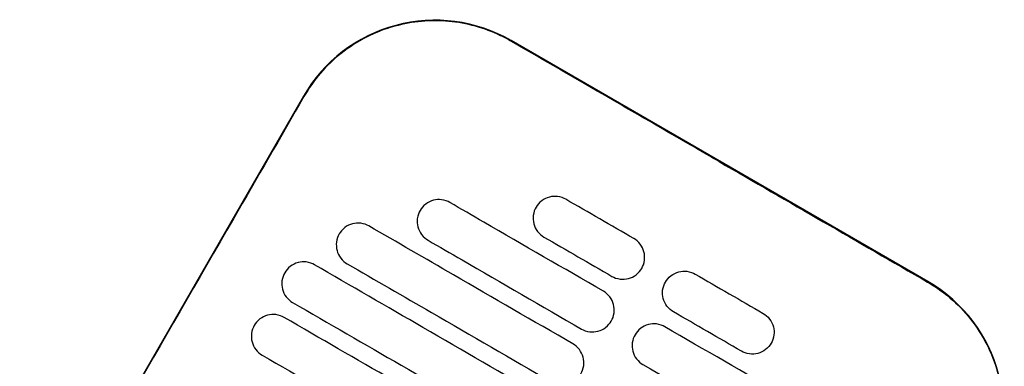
# Model space of a CAD drawing. Header units: metres. Extents: x 15.7 to 54.8, y -39.7 to 1.1.
# Tile 59 of 256: x 16.878 to 17.0723, y -23.081 to -23.0127. Entities that reach past the tile are written whole.
import ezdxf

# ---------------------------------------------------------------- set-up
doc = ezdxf.new("R2010")
doc.units = ezdxf.units.M
doc.header["$MEASUREMENT"] = 0
doc.layers.add('2D', color=252, linetype='Continuous')

# ---------------------------------------------------------------- blocks, each defined once
blk = doc.blocks.new('2D_QYOS_100_PUERTA_2')
for p, q in [((0.7402744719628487, -0.2795997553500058), (0.658013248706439, -0.2320803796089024)), ((0.6170299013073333, -0.2430514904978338), (0.5610070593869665, -0.3400331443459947))]:
    blk.add_line(p, q)
for centre, radius, start, end in [((0.643007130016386, -0.2580576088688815), 0.02999999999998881, 59.98650614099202, 149.9865061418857), ((0.7252683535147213, -0.3055769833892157), 0.02999999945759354, 329.9865060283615, 59.98650537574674)]:
    blk.add_arc(centre, radius, start, end)
for points, knots in [([(0.657957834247, -0.232176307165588), (0.6572983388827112, -0.2317949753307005), (0.6566236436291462, -0.2314385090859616), (0.6527298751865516, -0.2295687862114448), (0.6492754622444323, -0.2286140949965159), (0.6421426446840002, -0.2279589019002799), (0.6385203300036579, -0.2282821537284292), (0.6311964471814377, -0.2303060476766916), (0.6276012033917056, -0.2321292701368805), (0.621505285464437, -0.2369493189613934), (0.6190129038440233, -0.2398346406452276), (0.6171247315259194, -0.2431062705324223)], [-8.208089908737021, -8.208089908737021, -8.208089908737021, -8.208089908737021, -7.978943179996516, -7.978943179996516, -6.912230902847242, -6.912230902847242, -5.830065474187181, -5.830065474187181, -4.632710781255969, -4.632710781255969, -3.498653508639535, -3.498653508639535, -3.498653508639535, -3.498653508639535]), ([(0.6990835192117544, -0.255944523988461), (0.6974605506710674, -0.2550069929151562), (0.6958376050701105, -0.2540694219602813), (0.6803233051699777, -0.245106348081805), (0.6689353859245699, -0.238523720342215), (0.6579578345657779, -0.2321763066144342)], [-12.07147592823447, -12.07147592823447, -12.07147592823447, -12.07147592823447, -11.50918891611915, -11.50918891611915, -6.696301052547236, -6.696301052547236, -6.696301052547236, -6.696301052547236]), ([(0.6171247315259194, -0.2431062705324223), (0.6125693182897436, -0.2509994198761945), (0.607835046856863, -0.2592006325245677), (0.5891836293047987, -0.2915031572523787), (0.5751460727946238, -0.3157981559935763), (0.5611018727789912, -0.3400879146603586)], [-3.181379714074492, -3.181379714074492, -3.181379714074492, -3.181379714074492, -2.673929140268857, -2.673929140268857, -1.133377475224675, -1.133377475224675, -1.133377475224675, -1.133377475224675]), ([(0.6459141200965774, -0.2640098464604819), (0.6454910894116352, -0.263765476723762), (0.6449427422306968, -0.2635482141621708), (0.6437617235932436, -0.2633992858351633), (0.6432084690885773, -0.2634356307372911), (0.6421326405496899, -0.2637168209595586), (0.6416141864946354, -0.2639697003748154), (0.6406554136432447, -0.2647007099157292), (0.6402899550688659, -0.265160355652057), (0.640044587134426, -0.2655851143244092)], [-0.5513874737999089, -0.5513874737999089, -0.5513874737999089, -0.5513874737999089, -0.4031046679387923, -0.4031046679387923, -0.2776919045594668, -0.2776919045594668, -0.14716383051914, -0.14716383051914, 0, 0, 0, 0]), ([(0.6762303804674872, -0.2815224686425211), (0.6683628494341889, -0.2769776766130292), (0.6604953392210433, -0.2724328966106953), (0.6503899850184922, -0.2665953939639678), (0.6481520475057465, -0.26530261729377), (0.6459141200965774, -0.2640098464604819)], [0.6994519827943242, 0.6994519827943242, 0.6994519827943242, 0.6994519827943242, 3.425217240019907, 3.425217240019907, 4.200582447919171, 4.200582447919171, 4.200582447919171, 4.200582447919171]), ([(0.6688017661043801, -0.2633729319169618), (0.6683787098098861, -0.2631285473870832), (0.6678304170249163, -0.2629113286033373), (0.6666495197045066, -0.2627623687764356), (0.6660962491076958, -0.2627986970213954), (0.6650203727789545, -0.2630798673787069), (0.6645018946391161, -0.2633327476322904), (0.663543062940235, -0.2640637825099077), (0.6631775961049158, -0.2645234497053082), (0.662932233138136, -0.2649481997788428)], [-0.5513268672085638, -0.5513268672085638, -0.5513268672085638, -0.5513268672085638, -0.4030891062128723, -0.4030891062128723, -0.2776845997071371, -0.2776845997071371, -0.147162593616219, -0.147162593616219, 0, 0, 0, 0]), ([(0.640044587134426, -0.2655851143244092), (0.6398006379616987, -0.2660074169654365), (0.6395808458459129, -0.2665588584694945), (0.6394320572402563, -0.2677472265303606), (0.6394686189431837, -0.2683001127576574), (0.6397499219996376, -0.2693745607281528), (0.6400020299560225, -0.269891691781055), (0.6407299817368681, -0.2708465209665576), (0.641187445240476, -0.271211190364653), (0.641612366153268, -0.271456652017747)], [-0.5553352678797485, -0.5553352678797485, -0.5553352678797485, -0.5553352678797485, -0.4045593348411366, -0.4045593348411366, -0.2782669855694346, -0.2782669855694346, -0.1472205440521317, -0.1472205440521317, 0, 0, 0, 0]), ([(0.662932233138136, -0.2649481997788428), (0.6626882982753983, -0.265370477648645), (0.6624684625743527, -0.2659219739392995), (0.6623197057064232, -0.2671104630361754), (0.6623562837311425, -0.2676633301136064), (0.6626376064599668, -0.2687377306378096), (0.6628897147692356, -0.2692548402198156), (0.6636176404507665, -0.2702096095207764), (0.6640750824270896, -0.2705742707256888), (0.6645000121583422, -0.2708197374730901)], [-0.5553938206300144, -0.5553938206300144, -0.5553938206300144, -0.5553938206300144, -0.4045732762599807, -0.4045732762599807, -0.2782728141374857, -0.2782728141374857, -0.1472210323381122, -0.1472210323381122, 0, 0, 0, 0]), ([(0.6299537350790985, -0.2686483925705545), (0.6295307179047, -0.2684040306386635), (0.6289823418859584, -0.2681867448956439), (0.6278012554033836, -0.2680378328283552), (0.6272480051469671, -0.2680741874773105), (0.6261722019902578, -0.2683553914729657), (0.6256537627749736, -0.2686082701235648), (0.6246950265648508, -0.2693392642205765), (0.6243295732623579, -0.2697988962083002), (0.6240842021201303, -0.2702236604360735)], [-0.551424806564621, -0.551424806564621, -0.551424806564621, -0.551424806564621, -0.4031161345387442, -0.4031161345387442, -0.277696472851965, -0.277696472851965, -0.1471643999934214, -0.1471643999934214, 0, 0, 0, 0]), ([(0.6702279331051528, -0.2919133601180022), (0.6623602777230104, -0.2873684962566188), (0.6544926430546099, -0.2828236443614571), (0.6410679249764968, -0.2750686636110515), (0.6355107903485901, -0.2718585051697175), (0.6299537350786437, -0.2686483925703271)], [0.6994519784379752, 0.6994519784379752, 0.6994519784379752, 0.6994519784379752, 3.425260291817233, 3.425260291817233, 5.350618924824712, 5.350618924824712, 5.350618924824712, 5.350618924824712]), ([(0.6240842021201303, -0.2702236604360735), (0.6238402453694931, -0.2706459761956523), (0.6236204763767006, -0.271197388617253), (0.6234716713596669, -0.2723856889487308), (0.6235082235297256, -0.2729385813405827), (0.6237895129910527, -0.2740130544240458), (0.624041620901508, -0.2745301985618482), (0.6247695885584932, -0.2754850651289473), (0.6252270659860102, -0.2758497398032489), (0.6256519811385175, -0.2760951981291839)], [-0.5553002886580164, -0.5553002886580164, -0.5553002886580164, -0.5553002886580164, -0.4045497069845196, -0.4045497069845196, -0.278263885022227, -0.278263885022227, -0.1472207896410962, -0.1472207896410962, 0, 0, 0, 0]), ([(0.6416123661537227, -0.2714566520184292), (0.6438502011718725, -0.2727493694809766), (0.6460880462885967, -0.2740420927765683), (0.656193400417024, -0.2798795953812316), (0.6640610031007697, -0.2844244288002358), (0.671928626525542, -0.288969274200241)], [2.64991583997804, 2.64991583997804, 2.64991583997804, 2.64991583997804, 3.425249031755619, 3.425249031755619, 6.151046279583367, 6.151046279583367, 6.151046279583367, 6.151046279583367]), ([(0.683800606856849, -0.2770031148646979), (0.6840445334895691, -0.2765808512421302), (0.6842643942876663, -0.2760293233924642), (0.684413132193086, -0.2748407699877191), (0.6843765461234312, -0.2742879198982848), (0.6840952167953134, -0.2732135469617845), (0.6838431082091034, -0.2726964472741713), (0.6831151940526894, -0.27174170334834), (0.6826577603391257, -0.2713770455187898), (0.682232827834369, -0.2711315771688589)], [-0.5554177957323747, -0.5554177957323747, -0.5554177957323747, -0.5554177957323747, -0.4045750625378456, -0.4045750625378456, -0.2782741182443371, -0.2782741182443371, -0.1472210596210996, -0.1472210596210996, 0, 0, 0, 0]), ([(0.6191887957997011, -0.2762881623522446), (0.6187657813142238, -0.2760438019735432), (0.6182173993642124, -0.2758265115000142), (0.6170362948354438, -0.2756776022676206), (0.6164830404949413, -0.2757139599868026), (0.6154072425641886, -0.2759951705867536), (0.6148888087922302, -0.2762480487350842), (0.6139300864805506, -0.2769790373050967), (0.6135646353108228, -0.2774386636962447), (0.6133192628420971, -0.2778634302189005)], [-0.5514377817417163, -0.5514377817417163, -0.5514377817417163, -0.5514377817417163, -0.4031216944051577, -0.4031216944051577, -0.2776978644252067, -0.2776978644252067, -0.1471642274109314, -0.1471642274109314, 0, 0, 0, 0]), ([(0.6133192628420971, -0.2778634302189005), (0.6130753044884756, -0.2782857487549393), (0.6128555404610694, -0.2788371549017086), (0.6127067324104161, -0.2800254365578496), (0.6127432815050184, -0.2805783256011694), (0.6130245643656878, -0.2816528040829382), (0.6132766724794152, -0.2821699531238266), (0.6140046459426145, -0.2831248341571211), (0.6144621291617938, -0.283489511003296), (0.6148870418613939, -0.2837349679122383)], [-0.5552876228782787, -0.5552876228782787, -0.5552876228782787, -0.5552876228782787, -0.4045445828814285, -0.4045445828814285, -0.2782628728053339, -0.2782628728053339, -0.1472212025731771, -0.1472212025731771, 0, 0, 0, 0]), ([(0.6642254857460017, -0.3023042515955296), (0.6563577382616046, -0.2977593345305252), (0.6484900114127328, -0.293214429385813), (0.6334777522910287, -0.2845423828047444), (0.626333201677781, -0.2804152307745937), (0.6191887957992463, -0.2762881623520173)], [0.699451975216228, 0.699451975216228, 0.699451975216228, 0.699451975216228, 3.425292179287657, 3.425292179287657, 5.900643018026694, 5.900643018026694, 5.900643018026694, 5.900643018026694]), ([(0.6256519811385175, -0.2760951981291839), (0.6312089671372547, -0.2793052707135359), (0.6367660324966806, -0.2825153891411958), (0.6501907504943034, -0.2902703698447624), (0.6580584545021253, -0.2948152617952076), (0.6659261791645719, -0.2993601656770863)], [1.499949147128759, 1.499949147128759, 1.499949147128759, 1.499949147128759, 3.425283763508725, 3.425283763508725, 6.151116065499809, 6.151116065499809, 6.151116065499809, 6.151116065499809]), ([(0.6779310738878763, -0.2785783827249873), (0.6783541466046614, -0.2788227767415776), (0.6789024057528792, -0.2790399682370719), (0.6800832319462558, -0.2791889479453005), (0.680636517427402, -0.2791526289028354), (0.6817124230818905, -0.2788714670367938), (0.6822309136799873, -0.2786185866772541), (0.6831897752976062, -0.2778875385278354), (0.6835552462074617, -0.2774278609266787), (0.683800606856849, -0.2770031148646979)], [-0.5512937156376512, -0.5512937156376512, -0.5512937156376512, -0.5512937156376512, -0.403081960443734, -0.403081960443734, -0.2776799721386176, -0.2776799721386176, -0.1471612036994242, -0.1471612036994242, 0, 0, 0, 0]), ([(0.6884765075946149, -0.2797042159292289), (0.6887218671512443, -0.2792794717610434), (0.6890873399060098, -0.2788197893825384), (0.6900462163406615, -0.2780887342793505), (0.690564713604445, -0.2778358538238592), (0.6916406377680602, -0.2775546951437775), (0.6921939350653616, -0.2775183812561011), (0.6933747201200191, -0.2776673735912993), (0.6939229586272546, -0.2778845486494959), (0.6943460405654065, -0.2781289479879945)], [0, 0, 0, 0, 0.1471605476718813, 0.1471605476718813, 0.2776781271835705, 0.2776781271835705, 0.4030803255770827, 0.4030803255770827, 0.5512777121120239, 0.5512777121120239, 0.5512777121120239, 0.5512777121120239]), ([(0.6900442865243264, -0.285575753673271), (0.6896193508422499, -0.2853302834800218), (0.6891619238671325, -0.2849656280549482), (0.6884340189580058, -0.2840109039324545), (0.688181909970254, -0.2834938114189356), (0.687900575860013, -0.2824194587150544), (0.6878639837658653, -0.2818666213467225), (0.6880127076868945, -0.280678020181), (0.688232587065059, -0.2801264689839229), (0.6884765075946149, -0.2797042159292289)], [0, 0, 0, 0, 0.1472221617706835, 0.1472221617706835, 0.2782773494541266, 0.2782773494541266, 0.4045795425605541, 0.4045795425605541, 0.5554397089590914, 0.5554397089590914, 0.5554397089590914, 0.5554397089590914]), ([(0.7402190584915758, -0.2796956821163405), (0.7402774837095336, -0.2797293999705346), (0.7403358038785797, -0.2797633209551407), (0.7438082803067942, -0.281798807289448), (0.7467911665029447, -0.2844587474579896), (0.7515417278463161, -0.2907793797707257), (0.7532651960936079, -0.2943756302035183), (0.7551253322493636, -0.3016826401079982), (0.7553766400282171, -0.3052938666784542), (0.7546548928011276, -0.3118096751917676), (0.7538916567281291, -0.3146915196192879), (0.7522552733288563, -0.3184826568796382), (0.7517322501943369, -0.3195226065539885), (0.7511507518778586, -0.3205283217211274)], [8.273298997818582, 8.273298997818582, 8.273298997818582, 8.273298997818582, 8.293543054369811, 8.293543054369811, 9.480860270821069, 9.480860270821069, 10.66562285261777, 10.66562285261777, 11.74288032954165, 11.74288032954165, 12.63233381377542, 12.63233381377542, 12.98167345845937, 12.98167345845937, 12.98167345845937, 12.98167345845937]), ([(0.6777981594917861, -0.2873940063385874), (0.6780420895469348, -0.2869717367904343), (0.6782619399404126, -0.2864202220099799), (0.6784106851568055, -0.2852316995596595), (0.6783741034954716, -0.2846788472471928), (0.6780927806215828, -0.2836044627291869), (0.6778406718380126, -0.2830873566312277), (0.6771127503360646, -0.2821325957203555), (0.6766553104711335, -0.2817679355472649), (0.6762303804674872, -0.2815224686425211)], [-0.5553983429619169, -0.5553983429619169, -0.5553983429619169, -0.5553983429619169, -0.4045680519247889, -0.4045680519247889, -0.2782710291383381, -0.2782710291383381, -0.1472201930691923, -0.1472201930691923, 0, 0, 0, 0]), ([(0.6148870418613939, -0.2837349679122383), (0.6220314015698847, -0.28786200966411), (0.6291759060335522, -0.2919891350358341), (0.6441881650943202, -0.300661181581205), (0.6520559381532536, -0.3052061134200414), (0.6599237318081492, -0.3097510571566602)], [0.9499726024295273, 0.9499726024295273, 0.9499726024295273, 0.9499726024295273, 3.425307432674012, 3.425307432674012, 6.151163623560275, 6.151163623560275, 6.151163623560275, 6.151163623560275]), ([(0.6131863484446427, -0.2866790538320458), (0.6127633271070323, -0.2864346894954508), (0.6122149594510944, -0.2862174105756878), (0.6110338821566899, -0.2860684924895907), (0.6104806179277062, -0.2861048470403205), (0.6094048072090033, -0.2863860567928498), (0.6088863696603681, -0.286638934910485), (0.6079276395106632, -0.287369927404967), (0.6075621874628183, -0.2878295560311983), (0.6073168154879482, -0.2882543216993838)], [-0.55142742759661, -0.55142742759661, -0.55142742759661, -0.55142742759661, -0.4031208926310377, -0.4031208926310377, -0.2776961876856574, -0.2776961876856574, -0.1471633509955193, -0.1471633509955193, 0, 0, 0, 0]), ([(0.6582230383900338, -0.3126951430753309), (0.6503552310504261, -0.3081501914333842), (0.6424874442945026, -0.303605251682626), (0.6274751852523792, -0.294933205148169), (0.620330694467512, -0.2908060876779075), (0.6131863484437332, -0.2866790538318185)], [0.6994519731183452, 0.6994519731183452, 0.6994519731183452, 0.6994519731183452, 3.425312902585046, 3.425312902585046, 5.900642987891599, 5.900642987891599, 5.900642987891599, 5.900642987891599]), ([(0.6719286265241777, -0.2889692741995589), (0.6723516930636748, -0.2892136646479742), (0.672899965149, -0.2894308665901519), (0.674080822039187, -0.2895798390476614), (0.6746341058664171, -0.289543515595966), (0.6757100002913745, -0.2892623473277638), (0.6762284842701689, -0.2890094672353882), (0.6771873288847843, -0.2882784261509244), (0.6775527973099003, -0.2878187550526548), (0.6777981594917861, -0.2873940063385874)], [-0.5513071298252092, -0.5513071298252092, -0.5513071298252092, -0.5513071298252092, -0.4030845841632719, -0.4030845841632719, -0.2776801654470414, -0.2776801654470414, -0.1471603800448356, -0.1471603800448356, 0, 0, 0, 0]), ([(0.7077771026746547, -0.2858875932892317), (0.7082020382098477, -0.2861330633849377), (0.7086594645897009, -0.2864977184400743), (0.7093873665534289, -0.2874524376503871), (0.7096394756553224, -0.2879695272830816), (0.7099208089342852, -0.2890438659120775), (0.7099574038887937, -0.2895966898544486), (0.7098086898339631, -0.290785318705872), (0.7095887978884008, -0.2913368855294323), (0.7093448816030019, -0.2917591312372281)], [0, 0, 0, 0, 0.1472230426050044, 0.1472230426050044, 0.2782782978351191, 0.2782782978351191, 0.4045781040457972, 0.4045781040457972, 0.5554474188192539, 0.5554474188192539, 0.5554474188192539, 0.5554474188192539]), ([(0.6073168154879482, -0.2882543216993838), (0.6070728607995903, -0.2886766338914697), (0.6068530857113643, -0.2892280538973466), (0.6067042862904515, -0.2904163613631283), (0.6067408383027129, -0.2909692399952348), (0.6070221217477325, -0.292043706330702), (0.6072742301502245, -0.2925608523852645), (0.6080021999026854, -0.2935157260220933), (0.6084596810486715, -0.2938804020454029), (0.6088845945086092, -0.2941258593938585)], [-0.5552952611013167, -0.5552952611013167, -0.5552952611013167, -0.5552952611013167, -0.4045436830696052, -0.4045436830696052, -0.2782633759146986, -0.2782633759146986, -0.1472214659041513, -0.1472214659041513, 0, 0, 0, 0]), ([(0.6883435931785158, -0.2885198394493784), (0.6879205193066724, -0.2882754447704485), (0.6873722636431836, -0.2880582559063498), (0.6861914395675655, -0.2879092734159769), (0.6856381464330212, -0.2879455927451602), (0.6845622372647, -0.2882267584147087), (0.6840437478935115, -0.2884796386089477), (0.683084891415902, -0.2892106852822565), (0.6827194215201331, -0.2896703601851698), (0.6824740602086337, -0.2900951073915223)], [-0.5512943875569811, -0.5512943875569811, -0.5512943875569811, -0.5512943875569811, -0.4030832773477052, -0.4030832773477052, -0.2776787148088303, -0.2776787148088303, -0.1471598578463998, -0.1471598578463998, 0, 0, 0, 0]), ([(0.7186598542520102, -0.3060324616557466), (0.7164219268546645, -0.3047396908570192), (0.714183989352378, -0.3034469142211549), (0.7040786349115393, -0.2976094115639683), (0.6962111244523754, -0.2930646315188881), (0.688343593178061, -0.2885198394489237)], [2.649852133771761, 2.649852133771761, 2.649852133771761, 2.649852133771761, 3.425217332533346, 3.425217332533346, 6.150982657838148, 6.150982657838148, 6.150982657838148, 6.150982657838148]), ([(0.6824740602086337, -0.2900951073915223), (0.6822301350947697, -0.290517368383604), (0.682010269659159, -0.291068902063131), (0.6818615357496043, -0.2922574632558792), (0.6818981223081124, -0.2928103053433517), (0.6821794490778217, -0.2938846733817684), (0.682431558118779, -0.2944017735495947), (0.6831594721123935, -0.2953565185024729), (0.6836169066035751, -0.2957211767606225), (0.6840418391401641, -0.2959666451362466)], [-0.5554159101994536, -0.5554159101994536, -0.5554159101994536, -0.5554159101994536, -0.4045715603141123, -0.4045715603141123, -0.2782735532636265, -0.2782735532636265, -0.1472210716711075, -0.1472210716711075, 0, 0, 0, 0]), ([(0.6717957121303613, -0.297784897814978), (0.6720396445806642, -0.2973626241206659), (0.6722594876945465, -0.2968111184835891), (0.6724082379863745, -0.2956226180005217), (0.6723716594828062, -0.2950697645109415), (0.6720903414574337, -0.2939953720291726), (0.6718382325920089, -0.2934782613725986), (0.6711103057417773, -0.2925234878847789), (0.6706528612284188, -0.2921588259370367), (0.6702279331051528, -0.2919133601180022)], [-0.5553838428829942, -0.5553838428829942, -0.5553838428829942, -0.5553838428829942, -0.4045625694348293, -0.4045625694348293, -0.278268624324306, -0.278268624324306, -0.1472195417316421, -0.1472195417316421, 0, 0, 0, 0]), ([(0.7093448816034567, -0.2917591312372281), (0.7090995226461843, -0.292183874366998), (0.7087340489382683, -0.2926435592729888), (0.7077751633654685, -0.2933746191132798), (0.7072566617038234, -0.2936274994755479), (0.7061807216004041, -0.2939086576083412), (0.7056274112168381, -0.2939449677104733), (0.704446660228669, -0.2937959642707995), (0.703898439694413, -0.2935788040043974), (0.7034753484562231, -0.2933343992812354)], [0, 0, 0, 0, 0.1471601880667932, 0.1471601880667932, 0.2776775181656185, 0.2776775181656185, 0.4030818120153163, 0.4030818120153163, 0.5512680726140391, 0.5512680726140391, 0.5512680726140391, 0.5512680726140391]), ([(0.6088845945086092, -0.2941258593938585), (0.6160289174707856, -0.2982528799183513), (0.6231733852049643, -0.3023799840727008), (0.6381856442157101, -0.3110520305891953), (0.6460534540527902, -0.3155969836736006), (0.6539212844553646, -0.3201419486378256)], [0.9499979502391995, 0.9499979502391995, 0.9499979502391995, 0.9499979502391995, 3.42532003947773, 3.42532003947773, 6.151188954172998, 6.151188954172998, 6.151188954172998, 6.151188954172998]), ([(0.6840418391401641, -0.2959666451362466), (0.6919094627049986, -0.3005114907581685), (0.6997770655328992, -0.3050563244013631), (0.7098824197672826, -0.3108938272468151), (0.7121202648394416, -0.3121865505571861), (0.7143580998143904, -0.3134792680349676)], [0.6994519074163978, 0.6994519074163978, 0.6994519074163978, 0.6994519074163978, 3.425249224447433, 3.425249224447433, 4.200582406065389, 4.200582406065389, 4.200582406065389, 4.200582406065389])]:
    blk.add_open_spline(points, degree=3, knots=knots)
for points in [[(0.6990835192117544, -0.255944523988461), (0.7127938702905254, -0.2638645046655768), (0.726505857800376, -0.2717816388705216), (0.7402190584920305, -0.2796956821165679)], [(0.682232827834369, -0.2711315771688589), (0.6777557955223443, -0.2685453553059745), (0.6732787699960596, -0.2659591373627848), (0.6688017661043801, -0.2633729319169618)], [(0.6645000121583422, -0.2708197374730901), (0.6689770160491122, -0.2734059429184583), (0.6734540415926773, -0.2759921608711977), (0.6779310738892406, -0.278578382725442)], [(0.6943460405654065, -0.2781289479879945), (0.6988230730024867, -0.2807151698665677), (0.7033000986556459, -0.2833013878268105), (0.7077771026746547, -0.2858875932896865)], [(0.7034753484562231, -0.2933343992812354), (0.6989983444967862, -0.2907481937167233), (0.6945213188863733, -0.2881619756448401), (0.6900442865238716, -0.2855757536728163)]]:
    blk.add_open_spline(points, degree=3)

msp = doc.modelspace()

# ---------------------------------------------------------------- block references
at = {"layer": '2D'}
msp.add_blockref('2D_QYOS_100_PUERTA_2', (16.31695121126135, -22.78472712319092), dxfattribs=at)

doc.saveas('drawing.dxf')
